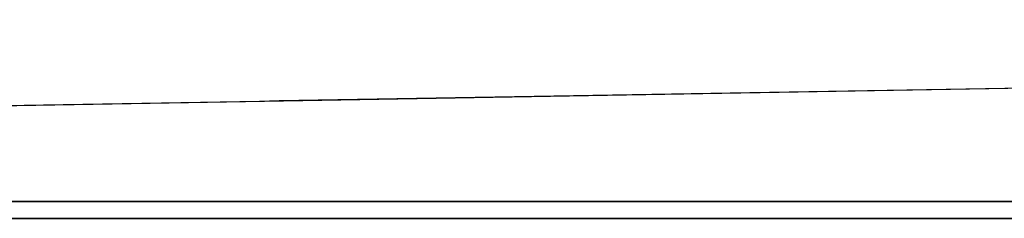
# Model space of a CAD drawing. Header units: millimetres. Extents: x 0 to 290, y -65 to 65.
# Tile 206 of 256: x 223.848 to 226.789, y -37.5 to -36.905. Entities that reach past the tile are written whole.
import ezdxf

# ---------------------------------------------------------------- set-up
doc = ezdxf.new("R2010")
doc.units = ezdxf.units.MM
doc.layers.add('Layer 01', color=7, linetype='Continuous', true_color=0x000000)

# ---------------------------------------------------------------- blocks, each defined once
blk = doc.blocks.new('Block 01')
at = {"layer": 'Layer 01'}
blk.add_line((208.5698, -37.429, -65.6939), (238.5666, -36.9054, -65.6939), dxfattribs=at)
for points in [[(238.5666, -36.9054, -67), (223.5682, -37.1672, -67), (208.5698, -37.429, -67)], [(238.5666, -36.9054, -64.3879), (223.5682, -37.1672, -64.6497), (208.5698, -37.429, -64.9115)]]:
    blk.add_open_spline(points, degree=2, dxfattribs=at)

msp = doc.modelspace()

# ---------------------------------------------------------------- linework, layer by layer
at = {"layer": 'Layer 01'}
for p, q in [((238.45, -37.45, -88.95), (208.55, -37.45, -88.95)), ((238.5, -37.5, -77), (208.5, -37.5, -77))]:
    msp.add_line(p, q, dxfattribs=at)
for points in [[(208.55, -37.45, -90.9), (223.5, -37.45, -90.9), (238.45, -37.45, -90.9)], [(208.55, -37.45, -87), (223.5, -37.45, -87), (238.45, -37.45, -87)], [(238.5, -37.5, -87), (223.5, -37.5, -87), (208.5, -37.5, -87)], [(208.5, -37.5, -67), (223.5, -37.5, -67), (238.5, -37.5, -67)]]:
    msp.add_open_spline(points, degree=2, dxfattribs=at)

# ---------------------------------------------------------------- block references
msp.add_blockref('Block 01', (0, 0), dxfattribs=at)

doc.saveas('drawing.dxf')
